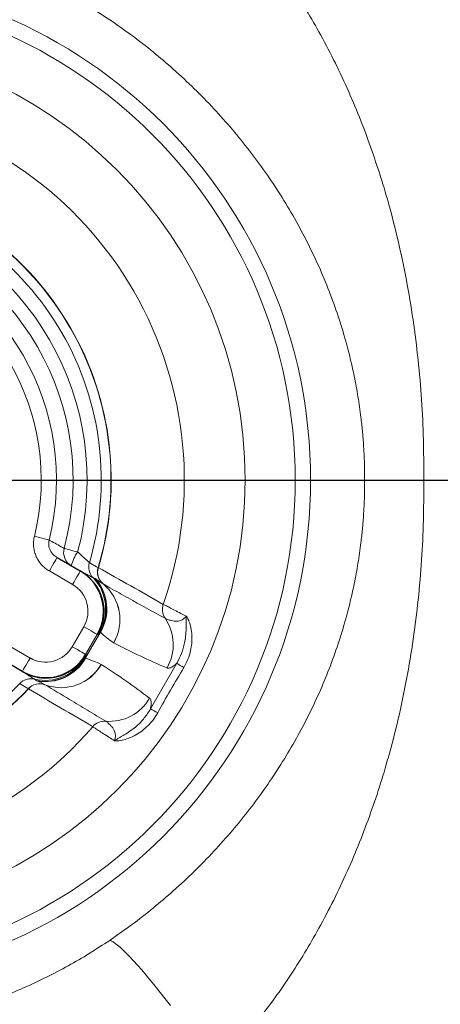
# Model space of a CAD drawing. Header units: millimetres. Extents: x -146 to 1188, y -526 to 1724.
# Tile 4 of 15: x 45 to 99, y -254 to -126. Entities that reach past the tile are written whole.
import ezdxf

# ---------------------------------------------------------------- set-up
doc = ezdxf.new("R2010")
doc.units = ezdxf.units.MM
doc.layers.add('FORMAT', color=7, linetype='Continuous')

# ---------------------------------------------------------------- blocks, each defined once
blk = doc.blocks.new('SW_CENTERMARKSYMBOL_1')
at = {"layer": 'FORMAT', "color": 0}
blk.add_line((5, 0), (163.38, 0), dxfattribs=at)

msp = doc.modelspace()

# ---------------------------------------------------------------- linework, layer by layer
at = {"color": 7, "linetype": 'Continuous', "lineweight": 25}
for p, q in [((49.85, -196), (52.85, -197.74)), ((52.85, -197.74), (52.94, -197.79)), ((45.35, -210.73), (42.35, -208.99)), ((45.44, -210.78), (45.35, -210.73))]:
    msp.add_line(p, q, dxfattribs=at)
at = {"color": 8, "linetype": 'Continuous', "lineweight": 18}
for p, q in [((51.85, -199.47), (48.85, -197.74)), ((51.82, -207.53), (53.32, -204.94)), ((55.45, -205.65), (53.5, -209.02)), ((55.46, -205.66), (53.52, -209.03)), ((55.05, -205.94), (53.55, -208.53)), ((55.14, -205.99), (55.05, -205.94)), ((43.35, -207.26), (46.35, -209)), ((53.55, -208.53), (53.64, -208.59)), ((61.94, -215.58), (65.34, -209.68))]:
    msp.add_line(p, q, dxfattribs=at)
at = {"color": 8, "linetype": 'Continuous', "lineweight": 18, "flags": 128}
for points in [[(46.91, -193.26), (47.25, -193.34), (47.58, -193.43), (47.88, -193.5), (48.16, -193.57), (48.4, -193.63), (48.59, -193.68), (48.74, -193.71), (48.82, -193.73)], [(48.85, -197.74), (49.04, -197.4), (49.23, -197.07), (49.4, -196.77), (49.55, -196.51), (49.68, -196.3), (49.77, -196.14), (49.83, -196.04), (49.85, -196)], [(50.77, -194.82), (50.85, -194.84), (50.98, -194.87), (51.15, -194.92), (51.37, -194.98), (51.62, -195.05), (51.9, -195.12), (52.2, -195.2), (52.51, -195.28)], [(54.04, -196.66), (54.22, -196.76), (54.97, -197.19), (55.16, -197.29)], [(55.16, -197.29), (55.17, -197.29), (55.17, -197.29), (55.17, -197.3), (55.17, -197.3), (55.18, -197.3), (55.18, -197.3), (55.19, -197.3), (55.19, -197.3)], [(51.85, -199.47), (52.05, -199.13), (52.24, -198.81), (52.41, -198.51), (52.56, -198.25), (52.69, -198.03), (52.78, -197.87), (52.83, -197.77), (52.85, -197.74)], [(55.05, -205.94), (55.01, -205.91), (54.91, -205.86), (54.75, -205.76), (54.54, -205.64), (54.28, -205.49), (53.98, -205.32), (53.65, -205.13), (53.32, -204.94)], [(53.55, -208.53), (53.51, -208.51), (53.41, -208.45), (53.25, -208.36), (53.04, -208.24), (52.78, -208.09), (52.48, -207.91), (52.15, -207.73), (51.82, -207.53)], [(45.35, -210.73), (45.37, -210.7), (45.43, -210.6), (45.52, -210.44), (45.65, -210.22), (45.8, -209.96), (45.97, -209.66), (46.16, -209.34), (46.35, -209)], [(46.12, -212.95), (45.94, -212.84), (45.2, -212.41), (45.01, -212.29)], [(46.14, -212.97), (46.14, -212.97), (46.14, -212.97), (46.13, -212.96), (46.13, -212.96), (46.13, -212.96), (46.13, -212.96), (46.12, -212.95), (46.12, -212.95)], [(56.66, -245.5), (56.86, -245.57), (57.1, -245.7), (57.38, -245.89), (57.69, -246.13), (58.04, -246.43), (58.42, -246.78), (58.83, -247.19), (59.28, -247.65), (59.75, -248.16), (60.26, -248.72), (60.8, -249.33), (61.36, -249.99), (61.95, -250.69), (62.56, -251.44), (63.2, -252.23), (63.86, -253.06), (64.53, -253.93)]]:
    msp.add_lwpolyline(points, dxfattribs=at)
at = {"color": 8, "linetype": 'Continuous', "lineweight": 18}
for radius in [65.18, 63.19, 56.72]:
    msp.add_circle((17.48, -185.98), radius, dxfattribs=at)
for centre, radius, start, end in [((17.48, -185.98), 48.84, 340.7758, 79.2242), ((17.48, -185.98), 39.35, 343.2839, 76.7161), ((17.48, -185.98), 39.38, 343.2839, 76.7161), ((17.48, -185.98), 38.09, 343.7099, 76.2901), ((17.48, -185.98), 36.25, 345.1235, 74.8765), ((17.48, -185.98), 34.44, 345.1235, 74.8765), ((17.48, -185.98), 32.29, 346.0981, 73.9019), ((17.48, -185.98), 30.32, 346.0981, 73.9019), ((52.67, -195.35), 1.97, 164.2946, 239.6834), ((57.76, -198.87), 6.35, 145.6722, 163.454), ((55.95, -197.22), 2, 163.6516, 223.3013), ((57.08, -197.87), 2, 163.2209, 230.6631), ((57.08, -197.89), 1.98, 162.5869, 230.2965), ((50.14, -202.71), 6, 330.009, 43.3654), ((50.25, -202.65), 6, 330.0106, 40.7662), ((50.32, -202.64), 5.97, 329.5818, 40.5723), ((52.01, -204.02), 5.97, 329.6559, 50.402), ((55.83, -199.38), 0.0384, 234.2427, 242.654), ((52, -204.03), 5.99, 329.8489, 50.396), ((49.94, -202.99), 6, 329.9998, 7.1189), ((65.48, -202.73), 2, 160.2762, 214.2966), ((58.87, -207.27), 6.02, 330.0403, 34.5248), ((57.25, -206.91), 0.153, 234.2238, 242.6611), ((48.44, -205.59), 6, 294.6587, 330), ((48.3, -205.89), 6, 256.6346, 329.991), ((48.3, -206.02), 6, 259.2342, 329.989), ((48.34, -206.09), 5.96, 259.3909, 330.4549), ((50.37, -206.86), 5.97, 249.5848, 330.3573), ((50.38, -206.84), 5.99, 249.5913, 330.1638), ((55.49, -209.95), 0.153, 57.3439, 65.7807), ((75.25, -194.48), 18.14, 236.9101, 240.2739), ((17.48, -185.98), 38.09, 223.7099, 316.2901), ((46.46, -213.67), 2, 76.6985, 136.3486), ((47.58, -214.32), 2, 69.3369, 136.7791), ((47.6, -214.31), 1.98, 69.7035, 137.4132), ((48.27, -212.49), 0.0386, 57.3767, 65.7472), ((17.48, -185.98), 39.38, 223.2839, 316.7161), ((17.48, -185.98), 39.35, 223.2839, 316.7161), ((56.61, -211.17), 6.02, 265.4753, 329.9596), ((53.73, -231.75), 18.14, 59.7258, 63.0899), ((55.99, -219.16), 2, 85.7032, 139.724), ((17.48, -185.98), 48.84, 220.7758, 319.2242)]:
    msp.add_arc(centre, radius, start, end, dxfattribs=at)
at = {"color": 7, "linetype": 'Continuous', "lineweight": 25}
for centre, start, end in [((49.94, -202.99), 7.1185, 59.9997), ((48.44, -205.59), 240.0003, 294.6588)]:
    msp.add_arc(centre, 6, start, end, dxfattribs=at)
for centre, start_param, end_param in [((49.85, -202.94), 0, 1.570796), ((48.35, -205.53), 4.712389, 6.283185)]:
    msp.add_ellipse(centre, major_axis=(5.2, -3), ratio=0.999987, start_param=start_param, end_param=end_param, dxfattribs=at)
at = {"color": 8, "linetype": 'Continuous', "lineweight": 18}
for centre, major_axis, start_param, end_param in [((49.85, -202.94), (3.46, -2), 0, 1.570796), ((48.35, -205.53), (-3.46, 2), 1.570796, 3.141593)]:
    msp.add_ellipse(centre, major_axis=major_axis, ratio=0.999962, start_param=start_param, end_param=end_param, dxfattribs=at)
for points, knots in [([(97.31, -185.98), (97.31, -184.46), (97.31, -181.22), (97.1, -176.24), (96.68, -171.06), (96.05, -165.89), (95.22, -160.75), (94.17, -155.67), (93, -151), (91.74, -146.74), (90.44, -142.88), (89, -139.06), (87.41, -135.31), (85.67, -131.62), (83.82, -128.11), (81.88, -124.77), (79.86, -121.61), (77.7, -118.52), (75.41, -115.54), (73.01, -112.67), (71.31, -110.87), (70.46, -109.96)], [0, 0, 0, 0, 0.054851, 0.117598, 0.180465, 0.243399, 0.306337, 0.369214, 0.431967, 0.481211, 0.530542, 0.579904, 0.629249, 0.67854, 0.727758, 0.773052, 0.818478, 0.863948, 0.909389, 0.95475, 1, 1, 1, 1]), ([(56.66, -126.46), (55.78, -125.88), (54.03, -124.72), (51.29, -123.14), (48.48, -121.66), (45.4, -120.22), (42.04, -118.85), (38.39, -117.6), (34.64, -116.53), (30.8, -115.67), (26.87, -115.03), (23.33, -114.65), (20.2, -114.46), (17.39, -114.41), (14.48, -114.47), (11.5, -114.66), (8.5, -114.99), (5.51, -115.44), (2.52, -116.03), (-0.71, -116.81), (-4.15, -117.83), (-7.79, -119.13), (-11.39, -120.64), (-14.92, -122.36), (-18.39, -124.29), (-20.59, -125.73), (-21.7, -126.46)], [0, 0, 0, 0, 0.038035, 0.076069, 0.114423, 0.152776, 0.199072, 0.245403, 0.291697, 0.339391, 0.387126, 0.434819, 0.467383, 0.5, 0.535881, 0.571779, 0.60766, 0.644188, 0.680735, 0.717263, 0.763682, 0.810138, 0.856557, 0.904358, 0.952198, 1, 1, 1, 1]), ([(56.66, -126.46), (57.61, -127.12), (59.52, -128.45), (62.28, -130.6), (64.99, -132.9), (67.62, -135.36), (70.16, -137.95), (72.55, -140.63), (74.77, -143.38), (76.84, -146.19), (78.79, -149.1), (80.59, -152.11), (82.26, -155.22), (83.76, -158.37), (85.09, -161.55), (86.25, -164.76), (87.17, -167.78), (87.9, -170.61), (88.46, -173.22), (88.92, -175.86), (89.24, -178.22), (89.44, -180.28), (89.57, -182.11), (89.65, -184.01), (89.65, -185.32), (89.65, -185.98)], [0, 0, 0, 0, 0.048801, 0.097663, 0.146474, 0.197251, 0.248084, 0.298873, 0.348351, 0.397865, 0.44735, 0.497946, 0.548572, 0.59917, 0.647934, 0.696725, 0.74548, 0.783093, 0.820752, 0.858399, 0.895994, 0.920609, 0.945262, 0.972602, 1, 1, 1, 1]), ([(56.66, -245.5), (57.61, -244.83), (59.52, -243.51), (62.28, -241.35), (64.99, -239.05), (67.62, -236.6), (70.16, -234), (72.56, -231.31), (74.8, -228.55), (76.88, -225.7), (78.83, -222.78), (80.63, -219.77), (82.28, -216.69), (83.77, -213.57), (85.09, -210.4), (86.25, -207.19), (87.17, -204.17), (87.9, -201.34), (88.46, -198.73), (88.92, -196.09), (89.24, -193.73), (89.44, -191.67), (89.57, -189.84), (89.65, -187.94), (89.65, -186.63), (89.65, -185.98)], [0, 0, 0, 0, 0.048801, 0.097664, 0.146475, 0.197252, 0.248085, 0.298875, 0.348808, 0.398856, 0.44898, 0.49912, 0.549208, 0.599168, 0.647932, 0.696724, 0.745479, 0.783092, 0.820752, 0.858398, 0.895993, 0.920628, 0.945262, 0.972631, 1, 1, 1, 1]), ([(97.31, -185.98), (97.31, -187.49), (97.31, -190.72), (97.1, -195.67), (96.69, -200.81), (96.07, -205.96), (95.24, -211.1), (94.19, -216.24), (93, -220.93), (91.75, -225.19), (90.46, -229.02), (89.03, -232.82), (87.43, -236.59), (85.68, -240.3), (83.83, -243.82), (81.9, -247.14), (79.91, -250.28), (77.77, -253.35), (75.48, -256.34), (73.05, -259.24), (71.33, -261.07), (70.46, -261.99)], [0, 0, 0, 0, 0.05485, 0.117139, 0.179461, 0.241752, 0.305147, 0.368572, 0.431966, 0.480915, 0.529879, 0.578825, 0.628463, 0.678122, 0.727753, 0.772601, 0.817471, 0.862313, 0.908201, 0.954121, 1, 1, 1, 1]), ([(48.85, -197.74), (48.68, -197.63), (48.35, -197.42), (47.89, -197), (47.48, -196.49), (47.15, -195.9), (46.92, -195.26), (46.8, -194.6), (46.78, -193.92), (46.87, -193.48), (46.91, -193.26)], [0, 0, 0, 0, 0.112765, 0.225528, 0.35554, 0.485544, 0.614128, 0.742702, 0.871355, 1, 1, 1, 1]), ([(48.82, -193.73), (48.79, -193.96), (48.73, -194.41), (48.94, -195.08), (49.32, -195.64), (49.68, -195.89), (49.85, -196)], [0, 0, 0, 0, 0.25222, 0.508074, 0.770466, 1, 1, 1, 1]), ([(48.82, -193.73), (48.95, -193.8), (49.07, -193.87), (49.19, -193.94), (49.72, -194.23), (50.24, -194.52), (50.77, -194.82)], [0.00168009, 0.00168009, 0.00168009, 0.00168009, 0.004, 0.004, 0.004, 0.01408242, 0.01408242, 0.01408242, 0.01408242]), ([(52.51, -195.28), (52.7, -195.46), (52.88, -195.62), (53.23, -195.95), (53.39, -196.09), (53.68, -196.35), (53.8, -196.45), (53.93, -196.57), (53.96, -196.6), (54.01, -196.64), (54.03, -196.65), (54.04, -196.66)], [0, 0, 0, 0, 0.25, 0.25, 0.5, 0.5, 0.75, 0.75, 0.875, 0.875, 1, 1, 1, 1]), ([(52.94, -197.79), (53.12, -197.89), (53.31, -197.99), (53.67, -198.17), (53.84, -198.25), (54.06, -198.37), (54.13, -198.4), (54.25, -198.46), (54.3, -198.49), (54.43, -198.56), (54.49, -198.58), (54.5, -198.59)], [0, 0, 0, 0, 0.25, 0.25, 0.5, 0.5, 0.625, 0.625, 0.75, 0.75, 1, 1, 1, 1]), ([(54.5, -198.59), (54.55, -198.62), (54.65, -198.66), (54.75, -198.71), (54.8, -198.73)], [0, 0, 0, 0, 0.522518, 1, 1, 1, 1]), ([(54.8, -198.73), (54.8, -198.73), (54.82, -198.74), (54.84, -198.75), (54.85, -198.76)], [0, 0, 0, 0, 0.38567, 1, 1, 1, 1]), ([(54.85, -198.76), (54.93, -198.82), (55.25, -199.05), (55.57, -199.26), (55.81, -199.42)], [0, 0, 0, 0, 0.259634, 1, 1, 1, 1]), ([(55.81, -199.42), (56.11, -199.58), (57.18, -200.19), (59.85, -201.68), (62.23, -202.98), (63.83, -203.86)], [0, 0, 0, 0, 0.109935, 0.403004, 1, 1, 1, 1]), ([(63.6, -202.06), (63.68, -202.1), (63.86, -202.19), (64.37, -202.45), (65.04, -202.79), (65.78, -203.18), (66.34, -203.46), (66.57, -203.59)], [0, 0, 0, 0, 0.208483, 0.422991, 0.630973, 0.844849, 1, 1, 1, 1]), ([(63.83, -203.86), (63.92, -203.9), (64.11, -203.99), (64.55, -204.14), (65, -204.22), (65.34, -204.24), (65.69, -204.19), (66.01, -204.08), (66.27, -203.91), (66.45, -203.74), (66.53, -203.64), (66.57, -203.59)], [0, 0, 0, 0, 0.234148, 0.4683528, 0.5850573, 0.7016256, 0.7863155, 0.8705787, 0.9364449, 0.9663844, 1, 1, 1, 1]), ([(65.34, -209.68), (65.56, -209.26), (66, -208.42), (66.34, -207.22), (66.5, -206.16), (66.56, -205.31), (66.56, -204.63), (66.55, -204.16), (66.55, -203.91), (66.56, -203.79), (66.56, -203.7), (66.57, -203.64), (66.57, -203.59), (66.57, -203.59)], [0, 0, 0, 0, 0.224721, 0.449599, 0.59195, 0.734334, 0.851249, 0.917062, 0.954038, 0.971494, 0.974492, 0.998309, 1, 1, 1, 1]), ([(66.57, -203.59), (66.58, -203.59), (66.6, -203.62), (66.64, -203.68), (66.71, -203.79), (66.83, -204), (67.01, -204.43), (67.21, -205.13), (67.32, -206.07), (67.3, -207.07), (67.14, -208.11), (66.82, -209.17), (66.44, -209.88), (66.25, -210.23)], [0, 0, 0, 0, 0.001935, 0.018543, 0.034918, 0.066989, 0.128685, 0.244329, 0.387358, 0.534476, 0.665297, 0.830299, 1, 1, 1, 1]), ([(55.33, -205.71), (55.32, -205.72), (55.31, -205.75), (55.23, -205.86), (55.16, -205.97), (55.15, -205.98), (55.14, -205.99)], [0, 0, 0, 0, 0.214983, 0.431304, 0.715013, 1, 1, 1, 1]), ([(55.46, -205.66), (55.46, -205.66), (55.45, -205.64), (55.45, -205.65), (55.45, -205.65)], [0, 0, 0, 0, 0.614941, 1, 1, 1, 1]), ([(53.64, -208.59), (53.64, -208.6), (53.63, -208.62), (53.58, -208.73), (53.51, -208.85), (53.5, -208.88), (53.5, -208.89)], [0, 0, 0, 0, 0.283429, 0.568697, 0.784083, 1, 1, 1, 1]), ([(53.5, -209.02), (53.5, -209.02), (53.5, -209.03), (53.51, -209.03), (53.52, -209.03)], [0, 0, 0, 0, 0.385059, 1, 1, 1, 1]), ([(65.34, -209.68), (65.2, -209.8), (64.95, -210.03), (64.66, -210.2), (64.43, -210.29), (64.24, -210.32), (64.13, -210.29), (64.08, -210.27)], [0, 0, 0, 0, 0.242162, 0.4289808, 0.6170575, 0.8081555, 1, 1, 1, 1]), ([(46.92, -211.73), (46.9, -211.72), (46.85, -211.69), (46.73, -211.61), (46.68, -211.58), (46.57, -211.51), (46.5, -211.47), (46.3, -211.33), (46.14, -211.23), (45.8, -211), (45.62, -210.88), (45.44, -210.78)], [0, 0, 0, 0, 0.25, 0.25, 0.375, 0.375, 0.5, 0.5, 0.75, 0.75, 1, 1, 1, 1]), ([(66.25, -210.23), (65.67, -211.2), (65.1, -212.17), (63.97, -214.12), (63.42, -215.1), (62.87, -216.09)], [0, 0, 0, 0, 0.5, 0.5, 1, 1, 1, 1]), ([(47.18, -211.92), (47.14, -211.88), (47.05, -211.82), (46.96, -211.76), (46.92, -211.73)], [0, 0, 0, 0, 0.522511, 1, 1, 1, 1]), ([(47.24, -211.94), (47.22, -211.94), (47.2, -211.93), (47.19, -211.92), (47.18, -211.92)], [0, 0, 0, 0, 0.61433, 1, 1, 1, 1]), ([(48.28, -212.45), (48.19, -212.41), (47.85, -212.23), (47.5, -212.07), (47.24, -211.94)], [0, 0, 0, 0, 0.259634, 1, 1, 1, 1]), ([(56.14, -217.17), (55.35, -216.69), (53.8, -215.74), (51.18, -214.17), (49.35, -213.08), (48.29, -212.45)], [0, 0, 0, 0, 0.303932, 0.596997, 1, 1, 1, 1]), ([(61.82, -214.19), (61.86, -214.22), (61.94, -214.3), (62.01, -214.47), (62.05, -214.72), (62.04, -215.06), (61.97, -215.39), (61.94, -215.58)], [0, 0, 0, 0, 0.187398, 0.375453, 0.566031, 0.757794, 1, 1, 1, 1]), ([(57.28, -219.69), (57.28, -219.69), (57.32, -219.65), (57.37, -219.62), (57.45, -219.57), (57.55, -219.5), (57.77, -219.38), (58.17, -219.15), (58.76, -218.81), (59.47, -218.34), (60.3, -217.67), (61.18, -216.78), (61.69, -215.98), (61.94, -215.58)], [0, 0, 0, 0, 0.0016908, 0.0255086, 0.0285057, 0.0459623, 0.0829378, 0.1487509, 0.2656658, 0.40805, 0.5504008, 0.775279, 1, 1, 1, 1]), ([(62.87, -216.09), (62.67, -216.42), (62.25, -217.1), (61.48, -217.91), (60.66, -218.57), (59.81, -219.09), (58.94, -219.46), (58.22, -219.65), (57.76, -219.7), (57.53, -219.7), (57.39, -219.7), (57.32, -219.69), (57.28, -219.69), (57.28, -219.69)], [0, 0, 0, 0, 0.164995, 0.334703, 0.465525, 0.608729, 0.75567, 0.871315, 0.933011, 0.965082, 0.981457, 0.998065, 1, 1, 1, 1]), ([(57.28, -219.69), (57.32, -219.57), (57.4, -219.34), (57.41, -219.05), (57.39, -218.71), (57.26, -218.35), (57.05, -218.01), (56.75, -217.66), (56.4, -217.35), (56.22, -217.23), (56.14, -217.17)], [0, 0, 0, 0, 0.062614, 0.115441, 0.168501, 0.291399, 0.41137, 0.531524, 0.765786, 1, 1, 1, 1]), ([(57.28, -219.69), (57.05, -219.55), (56.54, -219.21), (55.83, -218.76), (55.2, -218.35), (54.72, -218.04), (54.55, -217.93), (54.47, -217.87)], [0, 0, 0, 0, 0.15515, 0.363146, 0.577009, 0.785491, 1, 1, 1, 1]), ([(56.66, -245.5), (55.78, -246.07), (54.03, -247.23), (51.29, -248.81), (48.48, -250.29), (45.4, -251.73), (42.04, -253.1), (38.39, -254.35), (34.64, -255.42), (30.8, -256.28), (26.87, -256.93), (23.33, -257.31), (20.2, -257.49), (17.39, -257.54), (14.48, -257.48), (11.5, -257.29), (8.5, -256.97), (5.51, -256.51), (2.52, -255.92), (-0.71, -255.14), (-4.15, -254.12), (-7.79, -252.83), (-11.39, -251.32), (-14.92, -249.59), (-18.39, -247.66), (-20.59, -246.22), (-21.7, -245.5)], [0, 0, 0, 0, 0.038035, 0.076069, 0.114423, 0.152776, 0.199072, 0.245403, 0.291697, 0.339391, 0.387126, 0.434819, 0.467383, 0.5, 0.535881, 0.571779, 0.60766, 0.644188, 0.680735, 0.717263, 0.763682, 0.810138, 0.856557, 0.904358, 0.952198, 1, 1, 1, 1])]:
    msp.add_open_spline(points, degree=3, knots=knots, dxfattribs=at)
at = {"color": 7, "linetype": 'Continuous', "lineweight": 25}
for points, knots in [([(89.65, -185.98), (89.75, -185.98), (89.94, -185.98), (90.46, -185.98), (91.16, -185.98), (92.05, -185.98), (93.11, -185.98), (94.33, -185.98), (95.72, -185.98), (96.78, -185.98), (97.31, -185.98)], [0, 0, 0, 0, 0.1231307, 0.2462651, 0.3728414, 0.4994178, 0.6228275, 0.7462327, 0.8731161, 1, 1, 1, 1]), ([(97.31, -185.98), (97.86, -185.98), (98.96, -185.98), (100.48, -185.98), (101.9, -185.98), (103.22, -185.98), (104.43, -185.98), (105.13, -185.98), (105.48, -185.98)], [0, 0, 0, 0, 0.1649878, 0.3299758, 0.4970677, 0.664159, 0.8318068, 1, 1, 1, 1])]:
    msp.add_open_spline(points, degree=3, knots=knots, dxfattribs=at)
at = {"color": 8, "linetype": 'Continuous', "lineweight": 18}
for points in [[(55.19, -197.3), (58.01, -198.89), (60.81, -200.47), (63.6, -202.06)], [(55.45, -205.65), (55.41, -205.67), (55.37, -205.69), (55.33, -205.71)], [(57.16, -207.03), (56.57, -206.61), (56.01, -206.16), (55.46, -205.66)], [(64.08, -210.27), (61.73, -209.29), (59.43, -208.21), (57.18, -207.04)], [(53.5, -208.89), (53.5, -208.93), (53.5, -208.98), (53.5, -209.02)], [(53.52, -209.03), (54.22, -209.25), (54.89, -209.51), (55.55, -209.81)], [(55.57, -209.82), (57.71, -211.19), (59.79, -212.64), (61.82, -214.19)], [(54.47, -217.87), (51.7, -216.25), (48.93, -214.62), (46.14, -212.97)]]:
    msp.add_open_spline(points, degree=3, dxfattribs=at)

# ---------------------------------------------------------------- block references
at = {"layer": 'FORMAT'}
msp.add_blockref('SW_CENTERMARKSYMBOL_1', (17.48, -185.98), dxfattribs=at)

doc.saveas('drawing.dxf')
